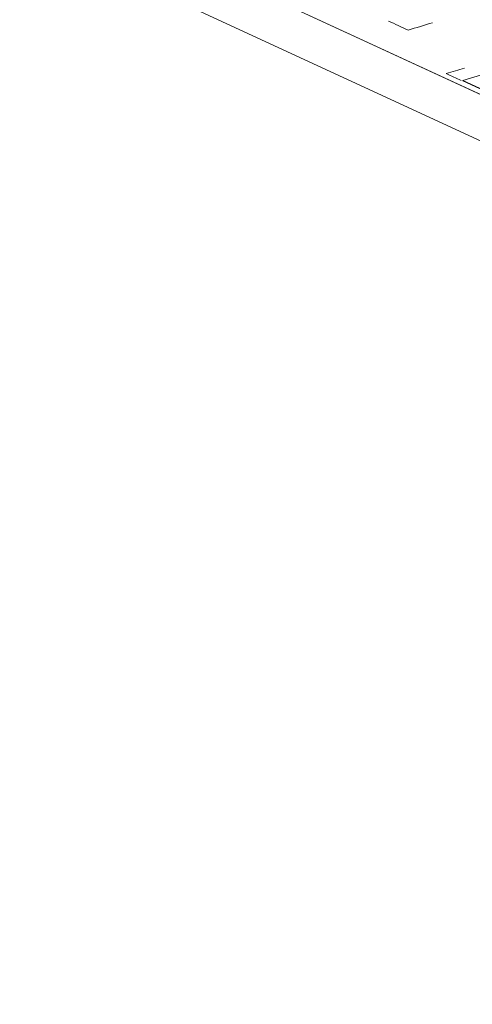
# Model space of a CAD drawing. Header units: inches. Extents: x -35 to 647, y 178 to 608.
# Tile 4 of 234: x 116 to 130, y 311 to 342. Entities that reach past the tile are written whole.
import ezdxf

# ---------------------------------------------------------------- set-up
doc = ezdxf.new("R2010")
doc.units = ezdxf.units.IN
doc.header["$MEASUREMENT"] = 0
doc.layers.add('1', color=7, linetype='Continuous')

# ---------------------------------------------------------------- blocks, each defined once
blk = doc.blocks.new('block 3313')
at = {"layer": '1', "color": 155, "lineweight": 18, "true_color": 0x4c7299}
blk.add_lwpolyline([(130.105, 340.03), (154.092, 328.965)], dxfattribs=at)
blk = doc.blocks.new('block 3314')
at = {"layer": '1', "color": 155, "lineweight": 18, "true_color": 0x4c7299}
blk.add_lwpolyline([(134.371, 341.333), (130.105, 340.03)], dxfattribs=at)
blk = doc.blocks.new('block 4539')
at = {"layer": '1', "color": 155, "lineweight": 18, "true_color": 0x4c7299}
blk.add_lwpolyline([(130.105, 340.03), (130.105, 340.02)], dxfattribs=at)
blk = doc.blocks.new('block 4638')
at = {"layer": '1', "color": 155, "lineweight": 18, "true_color": 0x4c7299}
blk.add_lwpolyline([(130.105, 340.02), (154.092, 328.956)], dxfattribs=at)
blk = doc.blocks.new('block 4950')
at = {"layer": '1', "color": 18, "lineweight": 13, "true_color": 0x4c0000}
blk.add_lwpolyline([(190.315, 312.075), (107.269, 350.384)], dxfattribs=at)
blk = doc.blocks.new('block 4990')
at = {"layer": '1', "color": 18, "lineweight": 13, "true_color": 0x4c0000}
blk.add_lwpolyline([(190.315, 312.075), (107.269, 350.384)], dxfattribs=at)
blk = doc.blocks.new('block 7569')
at = {"layer": '1', "color": 155, "lineweight": 18, "true_color": 0x4c7299}
blk.add_lwpolyline([(190.315, 312.075), (107.269, 350.384)], dxfattribs=at)
blk = doc.blocks.new('block 7601')
at = {"layer": '1', "color": 155, "lineweight": 18, "true_color": 0x4c7299}
blk.add_lwpolyline([(190.315, 310.592), (107.269, 348.901)], dxfattribs=at)
blk = doc.blocks.new('block 7602')
at = {"layer": '1', "color": 18, "lineweight": 13, "true_color": 0x4c0000}
blk.add_lwpolyline([(190.777, 312.214), (187.736, 313.265), (140.515, 335.047), (116.905, 345.939), (111.002, 348.662), (108.051, 350.023), (107.313, 350.363), (108.067, 350.676), (108.174, 351.55), (104.137, 351.829), (101.185, 353.19), (100.447, 353.531), (100.152, 353.698), (100.602, 353.839), (101.2, 354.683), (99.487, 355.275), (97.271, 354.996)], dxfattribs=at)
blk = doc.blocks.new('block 7605')
at = {"layer": '1', "color": 18, "lineweight": 13, "true_color": 0x4c0000}
blk.add_lwpolyline([(190.777, 312.214), (187.736, 313.265), (140.515, 335.047), (116.905, 345.939), (111.002, 348.662), (108.051, 350.023), (107.313, 350.363), (108.067, 350.676), (108.174, 351.55), (104.137, 351.829), (101.185, 353.19), (100.447, 353.531), (100.152, 353.698), (100.602, 353.839), (101.2, 354.683), (99.487, 355.275), (97.271, 354.996)], dxfattribs=at)
blk = doc.blocks.new('block 7973')
at = {"layer": '1', "color": 18, "lineweight": 13, "true_color": 0x4c0000}
blk.add_open_spline([(130.155, 340.429), (129.961, 340.37), (129.767, 340.311), (129.573, 340.251), (129.731, 340.179), (129.889, 340.106), (130.047, 340.033)], degree=3, knots=[0, 0, 0, 0, 1, 1, 1, 2, 2, 2, 2], dxfattribs=at)
blk = doc.blocks.new('block 7997')
at = {"layer": '1', "color": 18, "lineweight": 13, "true_color": 0x4c0000}
blk.add_open_spline([(129.134, 341.874), (128.875, 341.795), (128.617, 341.716), (128.358, 341.637), (128.148, 341.734), (127.938, 341.831), (127.727, 341.928)], degree=3, knots=[0, 0, 0, 0, 1, 1, 1, 2, 2, 2, 2], dxfattribs=at)
blk = doc.blocks.new('block 8009')
at = {"layer": '1', "color": 18, "lineweight": 13, "true_color": 0x4c0000}
blk.add_open_spline([(130.155, 340.429), (129.961, 340.37), (129.767, 340.311), (129.573, 340.251), (129.731, 340.179), (129.889, 340.106), (130.047, 340.033)], degree=3, knots=[0, 0, 0, 0, 1, 1, 1, 2, 2, 2, 2], dxfattribs=at)

msp = doc.modelspace()

# ---------------------------------------------------------------- block references
at = {"layer": '1'}
for name in ['block 7602', 'block 7605', 'block 4950', 'block 4990', 'block 7569', 'block 7601', 'block 7997', 'block 3314', 'block 7973', 'block 8009', 'block 3313', 'block 4539', 'block 4638']:
    msp.add_blockref(name, (0, 0), dxfattribs=at)

doc.saveas('drawing.dxf')
